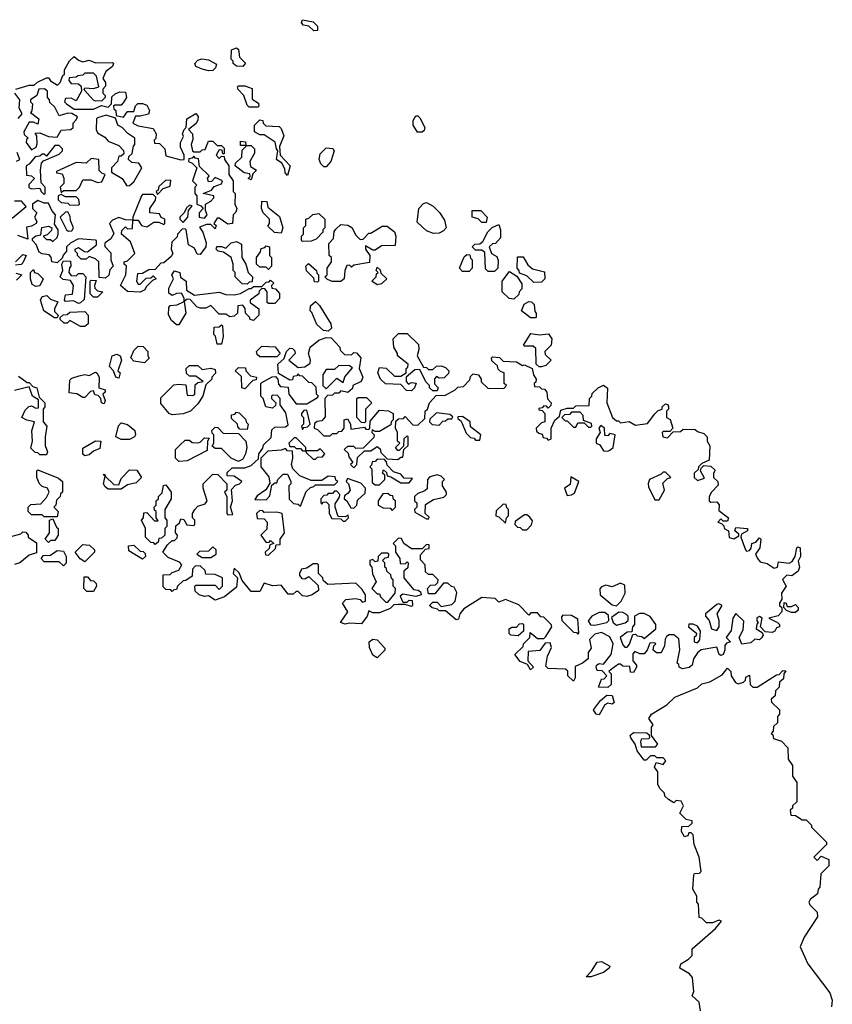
# Model space of a CAD drawing. Extents: x 2494159 to 2685562, y 773219 to 915170.
# Tile 52 of 201: x 2537220 to 2541027, y 896246 to 900860. Entities that reach past the tile are written whole.
import ezdxf

# ---------------------------------------------------------------- set-up
doc = ezdxf.new("R2010")
doc.units = 0

msp = doc.modelspace()

# ---------------------------------------------------------------- linework, layer by layer
at = {"layer": '0CON10XD'}
for points in [[(2538598.3, 900808.3), (2538575, 900830), (2538550, 900835), (2538540, 900845), (2538545, 900860), (2538595, 900850), (2538615, 900830), (2538615, 900810), (2538598.3, 900808.3)], [(2537202.5, 900535), (2537265, 900552.5), (2537287.5, 900552.5), (2537303, 900567), (2537345, 900587.5), (2537355, 900587.5), (2537363.6, 900573.6), (2537397, 900553), (2537410, 900565), (2537421.7, 900598.3), (2537430, 900605), (2537430, 900625), (2537453, 900667), (2537475, 900687.5), (2537495, 900670), (2537515, 900662.5), (2537545, 900670), (2537575, 900657.5), (2537655, 900660), (2537660, 900655), (2537655, 900640), (2537623.3, 900616.7), (2537610, 900585), (2537622.5, 900565), (2537621.7, 900548.3), (2537610, 900535), (2537610, 900515), (2537620, 900505), (2537620, 900495), (2537605, 900480), (2537575, 900477.5), (2537565, 900482.5), (2537521.7, 900531.7), (2537525, 900540), (2537565, 900537.5), (2537590, 900545), (2537580, 900595), (2537565, 900610), (2537525, 900610), (2537515, 900600), (2537493, 900597), (2537485, 900590), (2537451.7, 900588.3), (2537450, 900575), (2537461.7, 900561.7), (2537495, 900560), (2537508.3, 900548.3), (2537510, 900525), (2537485, 900480), (2537461.7, 900491.7), (2537435, 900490), (2537430, 900475), (2537440, 900465), (2537475, 900440), (2537565, 900440), (2537602.5, 900457.5), (2537635, 900450), (2537650, 900465), (2537651.7, 900498.3), (2537667, 900513), (2537688.3, 900521.7), (2537715, 900520), (2537720, 900495), (2537705, 900470), (2537695, 900460), (2537665, 900460), (2537660, 900455), (2537661.7, 900441.7), (2537670, 900435), (2537671.7, 900411.7), (2537707, 900403), (2537725, 900430), (2537755, 900430), (2537763, 900457), (2537773, 900467), (2537795, 900467.5), (2537815, 900460), (2537827.5, 900435), (2537823, 900417), (2537785, 900407.5), (2537761.7, 900408.3), (2537750, 900375), (2537775, 900362.5), (2537845, 900350), (2537860, 900325), (2537857, 900303), (2537850, 900295), (2537851.7, 900281.7), (2537875, 900280), (2537900, 900255), (2537905, 900222.5), (2537975, 900202.5), (2537990, 900205), (2537990, 900225), (2537973, 900263), (2537972.5, 900285), (2537987, 900313), (2537982.5, 900325), (2537990, 900345), (2538000, 900355), (2538002.5, 900395), (2538045, 900420), (2538056.4, 900406.4), (2538055, 900390), (2538046.4, 900373.6), (2538010, 900345), (2538030, 900325), (2538031.7, 900298.3), (2538022.5, 900275), (2538030, 900245), (2538035, 900240), (2538065, 900240), (2538075, 900250), (2538088.3, 900251.7), (2538105, 900290), (2538125, 900290), (2538145, 900270), (2538165, 900270), (2538178.3, 900258.3), (2538178.3, 900231.7), (2538171.7, 900231.7), (2538168.3, 900248.3), (2538155, 900250), (2538140, 900225), (2538155, 900210), (2538165, 900220), (2538178.3, 900218.3), (2538180, 900205), (2538200, 900175), (2538200, 900135), (2538220, 900105), (2538220, 900055), (2538230, 900045), (2538227.5, 899995), (2538236.7, 899975), (2538232.5, 899957.5), (2538220, 899945), (2538217.5, 899905), (2538195, 899902.5), (2538155, 899930), (2538145, 899930), (2538130, 899905), (2538140, 899895), (2538135, 899880), (2538115, 899900), (2538095, 899900), (2538061.7, 899888.3), (2538077.5, 899865), (2538093.3, 899815), (2538092.5, 899795), (2538065, 899760), (2538051.7, 899761.7), (2538039.3, 899789.3), (2538010, 899805), (2538000, 899875), (2537995, 899880), (2537981.7, 899878.3), (2537960, 899855), (2537958.3, 899841.7), (2537933, 899817), (2537930, 899785), (2537937.5, 899765), (2537929.3, 899750.7), (2537895, 899720), (2537881.7, 899718.3), (2537855, 899690), (2537825, 899687.5), (2537795, 899670), (2537771.7, 899668.3), (2537767.5, 899635), (2537775, 899620), (2537785, 899620), (2537811.7, 899648.3), (2537835, 899650), (2537845, 899660), (2537860, 899645), (2537841.7, 899638.3), (2537811.7, 899608.3), (2537806.7, 899593.3), (2537785, 899582.5)], [(2538265, 900640), (2538235, 900642.5), (2538220, 900655), (2538220, 900665), (2538210, 900675), (2538211.7, 900718.3), (2538235, 900727.5), (2538245, 900720), (2538250, 900685), (2538277, 900657), (2538265, 900640)], [(2538105, 900620), (2538075, 900627.5), (2538045, 900640), (2538040, 900655), (2538055, 900670), (2538073, 900677), (2538105, 900672.5), (2538141.7, 900651.7), (2538137.5, 900635), (2538125, 900622.5), (2538105, 900620)], [(2538335, 900450), (2538295, 900450), (2538285, 900460), (2538270, 900505), (2538243, 900533), (2538240, 900545), (2538245, 900550), (2538275, 900550), (2538308.3, 900538.3), (2538308.3, 900488.3), (2538338.3, 900468.3), (2538340, 900455), (2538335, 900450)], [(2537213.3, 900396.7), (2537231.7, 900418.3), (2537217.5, 900445), (2537220, 900485), (2537197.5, 900515)], [(2537275, 900250), (2537296.7, 900263.3), (2537301.7, 900278.3), (2537300, 900315), (2537291.7, 900328.3), (2537315, 900330), (2537355, 900312.5), (2537395, 900310), (2537415, 900342.5), (2537460, 900345), (2537470, 900355), (2537470, 900375), (2537485, 900390), (2537490, 900405), (2537465, 900420), (2537445, 900422.5), (2537405, 900410), (2537385, 900450), (2537361.7, 900471.7), (2537360, 900485), (2537350, 900495), (2537350, 900525), (2537336.4, 900536.4), (2537310, 900535), (2537300, 900505), (2537270, 900485), (2537270, 900475), (2537280, 900465), (2537277.5, 900432.5), (2537270, 900425), (2537310, 900395), (2537305, 900370), (2537285, 900380), (2537265, 900380), (2537240, 900335), (2537241.7, 900321.7), (2537260, 900305), (2537251.7, 900298.3), (2537250, 900285), (2537275, 900250)], [(2537721.7, 900081.7), (2537735, 900082.5), (2537755, 900100), (2537792.5, 900165), (2537778.3, 900188.3), (2537745, 900190), (2537730, 900205), (2537731.7, 900218.3), (2537747, 900233), (2537753, 900267), (2537760, 900275), (2537760, 900305), (2537727, 900327), (2537700, 900355), (2537680, 900365), (2537668.3, 900398.3), (2537625, 900412.5), (2537585, 900400), (2537580, 900395), (2537577.5, 900345), (2537585, 900330), (2537619.3, 900309.3), (2537635, 900290), (2537685, 900270), (2537707, 900247), (2537708.3, 900231.7), (2537695, 900220), (2537685, 900220), (2537677.5, 900195), (2537650, 900165), (2537650, 900145), (2537700, 900115), (2537721.7, 900081.7)], [(2539105, 900332.5), (2539083.6, 900333.6), (2539062.5, 900365), (2539063, 900387), (2539075, 900410), (2539085, 900410), (2539095, 900400), (2539117.5, 900355), (2539115, 900340), (2539105, 900332.5)], [(2538475, 900130), (2538463, 900143), (2538461.7, 900161.7), (2538448.3, 900188.3), (2538422.5, 900205), (2538430, 900245), (2538422.5, 900255), (2538416.4, 900286.4), (2538365, 900320), (2538345, 900320), (2538320, 900335), (2538320, 900365), (2538345, 900390), (2538358.3, 900388.3), (2538360, 900375), (2538373, 900363), (2538435, 900360), (2538445, 900350), (2538457.5, 900315), (2538437.5, 900265), (2538440, 900225), (2538487.5, 900175), (2538475, 900130)], [(2537335, 900040), (2537340, 900045), (2537340, 900075), (2537320, 900095), (2537317.5, 900155), (2537322.5, 900187.5), (2537331.7, 900198.3), (2537405, 900230), (2537420, 900245), (2537420, 900255), (2537405, 900270), (2537385, 900270), (2537345, 900220), (2537335, 900230), (2537325, 900230), (2537315, 900220), (2537293, 900217), (2537265, 900182.5), (2537250, 900175), (2537251.7, 900131.7), (2537275, 900127.5), (2537290, 900115), (2537263, 900087), (2537263, 900073), (2537275, 900067.5), (2537315, 900070), (2537320, 900055), (2537335, 900040)], [(2538305, 900110), (2538290, 900115), (2538300, 900125), (2538298.3, 900138.3), (2538271.7, 900141.7), (2538230, 900175), (2538231.7, 900188.3), (2538260, 900215), (2538261.7, 900248.3), (2538280, 900265), (2538280, 900270), (2538255, 900270), (2538255, 900290), (2538278.3, 900288.3), (2538280, 900270), (2538305, 900270), (2538320, 900255), (2538320, 900235), (2538297.5, 900195), (2538301.7, 900171.7), (2538330, 900155), (2538311.7, 900138.3), (2538305, 900110)], [(2537205, 900197.5), (2537220, 900205), (2537208.3, 900238.3)], [(2538655, 900170), (2538645, 900170), (2538630, 900185), (2538622.5, 900205), (2538628.3, 900231.7), (2538655, 900260), (2538687, 900257), (2538692.5, 900245), (2538677.5, 900195), (2538655, 900170)], [(2537415, 900050), (2537425, 900060), (2537485, 900060), (2537500, 900075), (2537515, 900110), (2537555, 900110), (2537585, 900097.5), (2537605, 900100), (2537620, 900135), (2537605, 900140), (2537593, 900153), (2537590, 900205), (2537555, 900210), (2537531.7, 900188.3), (2537485, 900190), (2537391.7, 900148.3), (2537393, 900143), (2537418.3, 900138.3), (2537426.7, 900116.7), (2537427, 900093), (2537410, 900075), (2537415, 900050)], [(2538085, 899930), (2538097.5, 899945), (2538090, 899965), (2538090, 899995), (2538115, 900010), (2538130, 900025), (2538130, 900035), (2538080, 900045), (2538118.3, 900061.7), (2538131.7, 900078.3), (2538165, 900090), (2538170, 900105), (2538135, 900120), (2538118.3, 900101.7), (2538105, 900100), (2538100, 900115), (2538108.3, 900128.3), (2538061.7, 900171.7), (2538058.3, 900208.3), (2538041.7, 900211.7), (2538035, 900220), (2538028.3, 900211.7), (2538011.7, 900208.3), (2538010, 900195), (2538028.3, 900188.3), (2538050, 900165), (2538030, 900105), (2538050, 900085), (2538040, 900075), (2538040, 900045), (2538050, 900035), (2538050, 899995), (2538068.3, 899988.3), (2538080, 899975), (2538060, 899955), (2538060, 899935), (2538085, 899930)], [(2537865, 900040), (2537891.7, 900068.3), (2537925, 900080), (2537928.3, 900108.3), (2537903, 900107), (2537871.7, 900078.3), (2537868.3, 900061.7), (2537860, 900055), (2537865, 900040)], [(2537455, 899990), (2537495, 899992.5), (2537500, 899995), (2537497, 900017), (2537485, 900030), (2537435, 900030), (2537415, 900040), (2537400, 900035), (2537400, 900015), (2537415, 900002.5), (2537445, 900000), (2537455, 899990)], [(2537815, 899890), (2537848.3, 899911.7), (2537871.7, 899911.7), (2537895, 899900), (2537900, 899905), (2537900, 899925), (2537883.3, 899933.3), (2537875, 899950), (2537830, 899955), (2537830, 899975), (2537856.4, 900013.6), (2537857.5, 900027.5), (2537845, 900040), (2537795, 900040), (2537790, 900035), (2537750, 899935), (2537750, 899920), (2537775, 899920), (2537790, 899895), (2537815, 899890)], [(2537185, 899930), (2537250, 899985), (2537228.8, 900008.8), (2537195, 900010)], [(2537785, 899582.5), (2537725, 899586.7), (2537692.5, 899615), (2537717.5, 899665), (2537720, 899705), (2537710, 899715), (2537710, 899725), (2537725, 899730), (2537760, 899765), (2537738.3, 899818.3), (2537697.5, 899855), (2537698.3, 899871.7), (2537715, 899890), (2537725, 899880), (2537748.3, 899881.7), (2537750, 899920), (2537715, 899922.5), (2537685, 899932.5), (2537655, 899920), (2537640, 899905), (2537661.7, 899858.3), (2537646.4, 899833.6), (2537620, 899815), (2537617.5, 899805), (2537620, 899795), (2537647, 899767), (2537647.5, 899735), (2537657.5, 899705), (2537643, 899687), (2537637, 899663), (2537621.7, 899648.3), (2537591.7, 899651.7), (2537590, 899725), (2537575, 899740), (2537545, 899750), (2537531.7, 899738.3), (2537508.3, 899738.3), (2537490, 899755), (2537490, 899765), (2537480, 899775), (2537480, 899785), (2537495, 899792.5), (2537523, 899773), (2537538.3, 899771.7), (2537580, 899805), (2537580, 899825), (2537575, 899827.5), (2537495, 899832.5), (2537460, 899815), (2537440, 899795), (2537440, 899775), (2537423, 899757), (2537418.3, 899741.7), (2537395, 899720), (2537370, 899725), (2537367, 899747), (2537358.3, 899758.3), (2537325, 899762.5), (2537310.7, 899770.7), (2537297, 899807), (2537280, 899825), (2537280, 899835), (2537295, 899847.5), (2537318.3, 899851.7), (2537323.3, 899886.7), (2537355, 899892.5), (2537370, 899885), (2537368.3, 899871.7), (2537348.3, 899851.7), (2537330, 899845), (2537345, 899830), (2537365, 899830), (2537375, 899820), (2537395, 899840), (2537400, 899855), (2537400, 899875), (2537382.5, 899902.5), (2537387.5, 899945), (2537370, 899965), (2537355, 900000), (2537335, 900000), (2537305, 900012.5), (2537280, 899995), (2537280, 899975), (2537300, 899955), (2537290, 899935), (2537300, 899915), (2537297.5, 899905), (2537275, 899892.5), (2537251.7, 899888.3), (2537258.3, 899831.7), (2537210.7, 899849.3)], [(2538445, 899860), (2538413, 899863), (2538381.7, 899891.7), (2538390, 899905), (2538390, 899925), (2538360, 899955), (2538352.5, 899975), (2538355, 900010), (2538378.3, 900008.3), (2538381.7, 899981.7), (2538437, 899937), (2538452.5, 899885), (2538445, 899860)], [(2539158.3, 899858.3), (2539125, 899870), (2539081.7, 899911.7), (2539090, 899975), (2539111.7, 899998.3), (2539125, 900002.5), (2539156.4, 899986.4), (2539186.4, 899956.4), (2539210.7, 899920.7), (2539217.5, 899885), (2539205, 899870), (2539185, 899860), (2539158.3, 899858.3)], [(2537448.3, 899868.3), (2537465, 899870), (2537472.5, 899885), (2537458.3, 899918.3), (2537457, 899937), (2537445, 899960), (2537435, 899957.5), (2537410, 899935), (2537440, 899875), (2537448.3, 899868.3)], [(2537985, 899910), (2538007.5, 899935), (2538010, 899965), (2538028.3, 899988.3), (2538015, 899990), (2538001.7, 899978.3), (2537990, 899955), (2537970, 899935), (2537970, 899925), (2537985, 899910)], [(2538545, 899820), (2538540, 899825), (2538540, 899845), (2538550, 899855), (2538550, 899885), (2538560, 899895), (2538560, 899925), (2538575, 899930), (2538593, 899947), (2538621.7, 899951.7), (2538650, 899925), (2538650, 899885), (2538640, 899875), (2538640, 899865), (2538608.3, 899831.7), (2538585, 899822.5), (2538545, 899820)], [(2539405, 899910), (2539385, 899910), (2539367, 899927), (2539340, 899935), (2539340, 899965), (2539380, 899965), (2539410, 899935), (2539405, 899910)], [(2538725, 899632.5), (2538683, 899633), (2538661.7, 899641.7), (2538650, 899655), (2538660, 899665), (2538660, 899695), (2538680, 899725), (2538680, 899745), (2538670, 899755), (2538668.3, 899811.7), (2538690, 899835), (2538693, 899867), (2538701.7, 899878.3), (2538725, 899900), (2538757, 899897), (2538776.4, 899886.4), (2538795, 899850), (2538815, 899830), (2538828.3, 899831.7), (2538855, 899860), (2538865, 899860), (2538918.3, 899891.7), (2538941.7, 899891.7), (2538976.4, 899866.4), (2538982.5, 899845), (2538978.3, 899801.7), (2538915, 899800), (2538885, 899780), (2538875, 899780), (2538840, 899800), (2538840, 899785), (2538860, 899755), (2538858.3, 899721.7), (2538785, 899710), (2538775, 899700), (2538765, 899710), (2538751.7, 899708.3), (2538742.5, 899685), (2538740, 899645), (2538725, 899632.5)], [(2539445, 899680), (2539415, 899680), (2539401.7, 899691.7), (2539398.3, 899768.3), (2539385, 899780), (2539355, 899780), (2539340, 899795), (2539351.7, 899808.3), (2539375, 899810), (2539390, 899820), (2539413.6, 899866.4), (2539433.3, 899886.7), (2539465, 899900), (2539472.5, 899875), (2539471.7, 899838.3), (2539448.3, 899811.7), (2539435, 899810), (2539420, 899795), (2539430, 899765), (2539455, 899750), (2539461.7, 899731.7), (2539460, 899695), (2539445, 899680)], [(2538285, 899620), (2538261.7, 899621.7), (2538230, 899655), (2538230, 899675), (2538220, 899685), (2538220, 899715), (2538210, 899745), (2538175, 899770), (2538150, 899775), (2538140, 899785), (2538143.6, 899796.4), (2538165, 899797.5), (2538185, 899790), (2538210, 899815), (2538235, 899820), (2538258.3, 899808.3), (2538260, 899745), (2538280, 899715), (2538290, 899675), (2538310, 899655), (2538308.3, 899631.7), (2538295, 899630), (2538285, 899620)], [(2538385, 899690), (2538375, 899700), (2538345, 899700), (2538330, 899715), (2538330, 899745), (2538348.3, 899771.7), (2538351.7, 899788.3), (2538368.3, 899791.7), (2538375, 899800), (2538390, 899795), (2538390, 899755), (2538400, 899745), (2538400, 899705), (2538385, 899690)], [(2537200, 899725), (2537235, 899760), (2537250, 899755), (2537235, 899720), (2537227, 899713), (2537200, 899710)], [(2537495, 899530), (2537471.7, 899541.7), (2537435, 899540), (2537430, 899545), (2537435, 899570), (2537467, 899573), (2537472.5, 899615), (2537458.3, 899638.3), (2537423, 899643), (2537410, 899655), (2537422.5, 899685), (2537417.5, 899715), (2537425, 899730), (2537458.3, 899728.3), (2537460, 899705), (2537453, 899697), (2537450, 899675), (2537461.7, 899661.7), (2537485, 899660), (2537495, 899670), (2537515, 899670), (2537530, 899655), (2537521.7, 899548.3), (2537505, 899532.5), (2537495, 899530)], [(2538615, 899630), (2538601.7, 899631.7), (2538598.3, 899648.3), (2538563, 899683), (2538560, 899705), (2538573, 899717), (2538610, 899685), (2538611.7, 899671.7), (2538620, 899665), (2538620, 899635), (2538615, 899630)], [(2539325, 899680), (2539295, 899680), (2539280, 899695), (2539301.7, 899748.3), (2539315, 899760), (2539328.3, 899758.3), (2539331.7, 899741.7), (2539340, 899735), (2539340, 899695), (2539325, 899680)], [(2539628.3, 899628.3), (2539595, 899660), (2539561.7, 899671.7), (2539560, 899685), (2539550, 899695), (2539551.7, 899748.3), (2539578.3, 899748.3), (2539600.7, 899710.7), (2539623, 899693), (2539678.3, 899678.3), (2539680, 899645), (2539665, 899630), (2539628.3, 899628.3)], [(2537201.7, 899671.7), (2537230, 899665), (2537205, 899640)], [(2537295, 899610), (2537278.3, 899618.3), (2537270, 899645), (2537270, 899675), (2537285, 899690), (2537290, 899675), (2537305, 899670), (2537330, 899645), (2537315, 899612.5), (2537295, 899610)], [(2537965, 899430), (2537955, 899430), (2537930.7, 899450.7), (2537917, 899477), (2537918.3, 899511.7), (2537925, 899520), (2537957, 899523), (2537990, 899540), (2537990, 899555), (2537978.3, 899578.3), (2537955, 899577.5), (2537935, 899567.5), (2537918.3, 899578.3), (2537918.3, 899601.7), (2537940, 899645), (2537932.5, 899665), (2537945, 899682.5), (2537970, 899675), (2537973.6, 899653.6), (2538000, 899635), (2538001.7, 899591.7), (2538038.3, 899568.3), (2538155, 899582.5), (2538185, 899572.5), (2538225, 899570), (2538255, 899577.5), (2538295, 899600), (2538305, 899600), (2538315, 899610), (2538355, 899610), (2538375, 899630), (2538388.3, 899631.7), (2538395, 899640), (2538410, 899625), (2538400, 899615), (2538401.7, 899601.7), (2538418.3, 899598.3), (2538437, 899577), (2538437, 899553), (2538415, 899530), (2538385, 899530), (2538380, 899535), (2538380, 899585), (2538368.3, 899598.3), (2538355, 899600), (2538341.7, 899588.3), (2538340, 899575), (2538300, 899545), (2538300, 899535), (2538340, 899505), (2538340, 899475), (2538315, 899450), (2538300, 899455), (2538296.4, 899466.4), (2538277.5, 899485), (2538276.7, 899506.7), (2538265, 899522.5), (2538241.7, 899518.3), (2538240, 899485), (2538225, 899470), (2538205, 899467.5), (2538185, 899480), (2538155, 899480), (2538115, 899520), (2538091.7, 899508.3), (2538065, 899507.5), (2538050, 899515), (2538018.3, 899548.3), (2538005, 899550), (2537990, 899540), (2537997.5, 899485), (2537965, 899430)], [(2538895, 899617.5), (2538870, 899635), (2538890, 899655), (2538891.7, 899668.3), (2538900, 899675), (2538890, 899685), (2538895, 899700), (2538908.3, 899688.3), (2538911.7, 899671.7), (2538940, 899645), (2538915, 899622.5), (2538895, 899617.5)], [(2539535, 899550), (2539513, 899553), (2539480, 899585), (2539480, 899635), (2539515, 899680), (2539548.3, 899658.3), (2539571.7, 899621.7), (2539571.7, 899598.3), (2539560, 899585), (2539558.3, 899571.7), (2539535, 899550)], [(2537585, 899560), (2537565, 899560), (2537550, 899575), (2537550, 899635), (2537555, 899640), (2537578.3, 899638.3), (2537570, 899615), (2537571.7, 899601.7), (2537585, 899590), (2537610, 899585), (2537585, 899560)], [(2537395, 899462.5), (2537383, 899463), (2537332.5, 899495), (2537317.5, 899545), (2537325, 899562.5), (2537347, 899567), (2537365, 899550), (2537398.3, 899538.3), (2537382.5, 899505), (2537383, 899493), (2537400, 899475), (2537395, 899462.5)], [(2538665, 899400), (2538643, 899403), (2538611.7, 899431.7), (2538588.3, 899488.3), (2538580, 899495), (2538581.7, 899518.3), (2538605, 899540), (2538625, 899520), (2538677.5, 899435), (2538680, 899415), (2538665, 899400)], [(2539635, 899462.5), (2539613, 899463), (2539570, 899495), (2539583.3, 899526.7), (2539605, 899540), (2539618.3, 899538.3), (2539630, 899525), (2539633, 899493), (2539640, 899485), (2539640, 899465), (2539635, 899462.5)], [(2537525, 899422.5), (2537505, 899422.5), (2537455, 899450), (2537441.7, 899438.3), (2537428.3, 899438.3), (2537410, 899455), (2537410, 899465), (2537423, 899477), (2537441.7, 899478.3), (2537455, 899490), (2537525, 899492.5), (2537540, 899475), (2537540, 899435), (2537525, 899422.5)], [(2538165, 899340), (2538145, 899340), (2538137, 899377), (2538130, 899385), (2538131.7, 899418.3), (2538155, 899420), (2538165, 899430), (2538170, 899425), (2538172.5, 899375), (2538165, 899340)], [(2539975, 897730), (2539931.7, 897731.7), (2539945, 897770), (2539958.3, 897771.7), (2539970, 897785), (2539948.3, 897808.3), (2539925, 897810), (2539920, 897825), (2539922.5, 897835), (2539935, 897842.5), (2539955, 897840), (2539990, 897885), (2540000, 897935), (2539985, 897967.5), (2539945, 897987.5), (2539915, 897980), (2539890, 897955), (2539897.5, 897915), (2539882.5, 897895), (2539882.5, 897865), (2539856.1, 897843.9), (2539821.7, 897828.3), (2539822.5, 897775), (2539815, 897760), (2539787.5, 897785), (2539787, 897807), (2539777, 897817), (2539695, 897820), (2539685, 897830), (2539693, 897877), (2539711.7, 897918.3), (2539705, 897940), (2539681.7, 897938.3), (2539657, 897903), (2539601.7, 897898.3), (2539600, 897855), (2539627.5, 897825), (2539613, 897813), (2539598.3, 897838.3), (2539565, 897852.5), (2539540, 897885), (2539578.3, 897921.7), (2539580, 897935), (2539610, 897965), (2539611.7, 897988.3), (2539645, 897960), (2539675, 897960), (2539685, 897970), (2539712.5, 898015), (2539710, 898025), (2539675, 898060), (2539661.7, 898061.7), (2539645, 898080), (2539615, 898080), (2539605, 898070), (2539558.3, 898118.3), (2539495, 898142.5), (2539465, 898130), (2539447, 898147), (2539385, 898152.5), (2539300.7, 898099.3), (2539282.5, 898075), (2539275, 898050), (2539265, 898047.5), (2539215, 898090), (2539185, 898090), (2539177.5, 898097.5), (2539153, 898103), (2539140, 898115), (2539155, 898130), (2539175, 898130), (2539195, 898110), (2539245, 898120), (2539260, 898135), (2539267.5, 898175), (2539255, 898200), (2539243, 898203), (2539225, 898220), (2539205, 898220), (2539165, 898170), (2539135, 898170), (2539130, 898195), (2539145, 898210), (2539168.3, 898211.7), (2539178.3, 898221.7), (2539180, 898235), (2539155, 898260), (2539135, 898260), (2539121.7, 898271.7), (2539120, 898305), (2539098.3, 898328.3), (2539098.3, 898351.7), (2539121.7, 898378.3), (2539138.3, 898381.7), (2539138.3, 898398.3), (2539125, 898400), (2539105, 898380), (2539055, 898380), (2539020, 898405), (2539008.3, 898428.3), (2538995, 898430), (2538970, 898405), (2538980, 898395), (2538980, 898365), (2539000, 898335), (2539001.7, 898311.7), (2539025, 898310), (2539035, 898320), (2539040, 898315), (2539038.3, 898291.7), (2539020, 898275), (2539020, 898245), (2539065, 898190), (2539087, 898187), (2539098.3, 898178.3), (2539100, 898165), (2539075, 898157.5), (2539015, 898167.5), (2539001.7, 898158.3), (2539015, 898130), (2539035, 898130), (2539045, 898140), (2539058.3, 898138.3), (2539060, 898115), (2539055, 898110), (2539025, 898120), (2538995, 898120), (2538972.5, 898117.5), (2538955, 898100), (2538905, 898080), (2538875, 898080), (2538855, 898090), (2538847.5, 898065), (2538821.7, 898028.3), (2538765, 898032.5), (2538745, 898027.5), (2538722.5, 898035), (2538757.5, 898085), (2538732.5, 898125), (2538747.5, 898142.5), (2538795, 898146.7), (2538815, 898142.5), (2538825, 898130), (2538840, 898135), (2538840, 898165), (2538825, 898190), (2538795, 898220), (2538663, 898213), (2538641.7, 898231.7), (2538640, 898245), (2538620, 898265), (2538620, 898305), (2538615, 898310), (2538595, 898310), (2538565, 898290), (2538540, 898285), (2538530, 898265), (2538530, 898255), (2538541.7, 898241.7), (2538555, 898240), (2538575, 898250), (2538618.3, 898208.3), (2538620, 898185), (2538590, 898165), (2538565, 898157.5), (2538545, 898160), (2538525, 898180), (2538515, 898180), (2538501.7, 898168.3), (2538478.3, 898168.3), (2538445, 898210), (2538405, 898207.5), (2538365, 898220), (2538345, 898180), (2538305, 898180), (2538261.7, 898231.7), (2538248.3, 898268.3), (2538225, 898290), (2538220, 898265), (2538240, 898245), (2538235, 898200), (2538180, 898155), (2538135, 898140), (2538105, 898160), (2538085, 898157.5), (2538060, 898165), (2538041.7, 898181.7), (2538040, 898205), (2538045, 898210), (2538135, 898210), (2538155, 898190), (2538170, 898205), (2538170, 898245), (2538135, 898260), (2538091.7, 898261.7), (2538088.3, 898278.3), (2538065, 898300), (2538041.7, 898298.3), (2538030, 898285), (2538028.3, 898251.7), (2537998.3, 898231.7), (2537985, 898230), (2537960, 898205), (2537955, 898190), (2537941.7, 898188.3), (2537935, 898180), (2537928.3, 898188.3), (2537905, 898190), (2537891.7, 898201.7), (2537891.7, 898258.3), (2537925, 898260), (2537935, 898270), (2537965, 898280), (2537980, 898305), (2537968.3, 898318.3), (2537915, 898340), (2537890, 898365), (2537911.7, 898398.3), (2537935, 898420), (2537945, 898420), (2537958.3, 898431.7), (2537960, 898445), (2537950, 898455), (2537951.7, 898488.3), (2537968.3, 898501.7), (2537975, 898520), (2537988.3, 898518.3), (2538003, 898493), (2538035, 898490), (2538040, 898495), (2538040, 898515), (2538030, 898525), (2538030, 898545), (2538040, 898565), (2538055, 898580), (2538088.3, 898591.7), (2538097.5, 898605), (2538080, 898665), (2538080, 898685), (2538125, 898730), (2538148.3, 898728.3), (2538190, 898685), (2538190, 898655), (2538180, 898645), (2538190, 898625), (2538190, 898545), (2538195, 898540), (2538218.3, 898541.7), (2538207.5, 898575), (2538217.5, 898605), (2538212.5, 898657.5), (2538230.7, 898679.3), (2538250, 898685), (2538260, 898695), (2538225, 898720), (2538191.7, 898721.7), (2538191.7, 898738.3), (2538215, 898760), (2538275, 898760), (2538305, 898770), (2538338.3, 898801.7), (2538340, 898825), (2538358.3, 898851.7), (2538361.7, 898868.3), (2538398.3, 898901.7), (2538401.7, 898938.3), (2538415, 898950), (2538465, 898952.5), (2538478.3, 898961.7), (2538467, 899017), (2538440, 899055), (2538440, 899085), (2538428.3, 899098.3), (2538405, 899100), (2538400, 899095), (2538400, 899085), (2538420, 899065), (2538418.3, 899051.7), (2538405, 899040), (2538372.5, 899045), (2538360, 899085), (2538350, 899095), (2538350, 899155), (2538355, 899160), (2538403, 899187), (2538418.3, 899188.3), (2538430, 899175), (2538431.7, 899151.7), (2538441.7, 899141.7), (2538478.3, 899138.3), (2538480, 899105), (2538515, 899060), (2538565, 899060), (2538615, 899090), (2538620, 899095), (2538610, 899105), (2538608.3, 899138.3), (2538588.3, 899158.3), (2538575, 899160), (2538545, 899190), (2538531.7, 899191.7), (2538525, 899200), (2538518.3, 899191.7), (2538501.7, 899188.3), (2538498.3, 899171.7), (2538485, 899170), (2538431.7, 899201.7), (2538430, 899245), (2538458.3, 899271.7), (2538470, 899305), (2538485, 899320), (2538498.3, 899318.3), (2538508.3, 899308.3), (2538510, 899295), (2538480, 899265), (2538525, 899230), (2538555, 899232.5), (2538580, 899250), (2538582.5, 899265), (2538572.5, 899295), (2538580, 899325), (2538621.7, 899358.3), (2538655, 899370), (2538678.3, 899368.3), (2538720, 899325), (2538721.7, 899311.7), (2538741.7, 899291.7), (2538775, 899290), (2538785, 899300), (2538798.3, 899298.3), (2538817.5, 899275), (2538810, 899225), (2538827.5, 899185), (2538820, 899165), (2538780, 899145), (2538778.3, 899131.7), (2538757, 899113), (2538725, 899120), (2538715, 899110), (2538695, 899110), (2538685, 899100), (2538661.7, 899098.3), (2538650, 899085), (2538651.7, 898998.3), (2538635, 898980), (2538613, 898977), (2538601.7, 898968.3), (2538600, 898945), (2538615, 898940), (2538645, 898910), (2538675, 898910), (2538685, 898920), (2538705, 898920), (2538715, 898930), (2538728.3, 898931.7), (2538740, 898945), (2538740, 898985), (2538755, 898990), (2538770, 898965), (2538771.7, 898941.7), (2538835, 898950), (2538841.7, 898941.7), (2538855, 898940), (2538860, 898945), (2538861.7, 898978.3), (2538905, 899030), (2538947, 899027), (2538970, 899015), (2538970, 898985), (2538960, 898975), (2538958.3, 898961.7), (2538905, 898930), (2538885, 898930), (2538871.7, 898938.3), (2538870, 898925), (2538880, 898915), (2538878.3, 898901.7), (2538828.3, 898851.7), (2538795, 898850), (2538785, 898860), (2538755, 898860), (2538740, 898845), (2538758.3, 898828.3), (2538761.7, 898811.7), (2538780, 898785), (2538770, 898775), (2538785, 898760), (2538800, 898775), (2538801.7, 898808.3), (2538835, 898840), (2538865, 898840), (2538895, 898860), (2538908.3, 898848.3), (2538911.7, 898831.7), (2538941.7, 898801.7), (2538991.7, 898798.3), (2539005, 898810), (2539015, 898810), (2539020, 898845), (2539040, 898865), (2539040, 898905), (2539035, 898910), (2539020, 898895), (2539018.3, 898861.7), (2538998.3, 898841.7), (2538991.7, 898841.7)], [(2539175, 899120), (2539155, 899120), (2539140, 899135), (2539140, 899145), (2539123, 899163), (2539095, 899220), (2539071.7, 899218.3), (2539030, 899185), (2539030, 899165), (2539041.7, 899151.7), (2539055, 899160), (2539077, 899157), (2539070, 899135), (2539055, 899120), (2539031.7, 899121.7), (2539005, 899150), (2538933, 899153), (2538910, 899175), (2538897.5, 899205), (2538905, 899230), (2538937, 899227), (2538975, 899190), (2539005, 899190), (2539030, 899205), (2539030, 899225), (2539038.3, 899231.7), (2539040, 899245), (2538990, 899285), (2538990, 899295), (2538972.5, 899325), (2538970, 899365), (2538995, 899390), (2539035, 899390), (2539088.3, 899338.3), (2539090, 899315), (2539082.5, 899285), (2539111.7, 899231.7), (2539125, 899230), (2539135, 899220), (2539155, 899220), (2539173, 899237), (2539195, 899237.5), (2539215, 899230), (2539230, 899215), (2539228.3, 899201.7), (2539208.3, 899181.7), (2539185, 899180), (2539172.5, 899187.5), (2539163, 899177), (2539163, 899153), (2539180, 899135), (2539175, 899120)], [(2539665, 899232.5), (2539653, 899233), (2539640, 899245), (2539638.3, 899318.3), (2539625, 899330), (2539585, 899330), (2539580, 899335), (2539615, 899390), (2539655, 899382.5), (2539697, 899387), (2539712.5, 899365), (2539710, 899335), (2539680, 899305), (2539681.7, 899291.7), (2539710, 899265), (2539685, 899240), (2539665, 899232.5)], [(2537805, 899252.5), (2537755, 899260), (2537740, 899275), (2537755, 899310), (2537775, 899330), (2537798.3, 899328.3), (2537820, 899305), (2537820, 899285), (2537827, 899273), (2537805, 899252.5)], [(2538425, 899280), (2538345, 899280), (2538331.7, 899291.7), (2538330, 899305), (2538355, 899330), (2538417, 899327), (2538440, 899295), (2538425, 899280)], [(2537685, 899180), (2537670, 899185), (2537660, 899215), (2537640, 899235), (2537652.5, 899285), (2537675, 899292.5), (2537690, 899285), (2537697.5, 899265), (2537680, 899215), (2537690, 899205), (2537685, 899180)], [(2538991.7, 898841.7), (2538980, 898855), (2539000, 898875), (2538990, 898885), (2538990, 898925), (2538980, 898945), (2538981.7, 898978.3), (2538995, 898990), (2539018.3, 898991.7), (2539025, 899000), (2539061.7, 898961.7), (2539085, 898960), (2539118.3, 898991.7), (2539120, 899025), (2539130, 899035), (2539140, 899065), (2539171.7, 899098.3), (2539215, 899100), (2539260, 899125), (2539271.7, 899138.3), (2539298.3, 899141.7), (2539328.3, 899171.7), (2539331.7, 899188.3), (2539345, 899200), (2539370, 899195), (2539382.5, 899175), (2539382.5, 899162.5), (2539413, 899133), (2539488.3, 899131.7), (2539500, 899145), (2539490, 899155), (2539490, 899205), (2539471.7, 899211.7), (2539461.7, 899221.7), (2539458.3, 899238.3), (2539431.7, 899261.7), (2539430, 899275), (2539435, 899280), (2539467, 899277), (2539485, 899260), (2539547, 899257), (2539575, 899240), (2539585, 899242.5), (2539620, 899225), (2539627.5, 899195), (2539640, 899175), (2539638.3, 899161.7), (2539630, 899155), (2539631.7, 899141.7), (2539655, 899140), (2539665, 899130), (2539678.3, 899128.3), (2539690, 899115), (2539693, 899083), (2539710, 899065), (2539708.3, 899051.7), (2539695, 899040), (2539688.3, 899048.3), (2539675, 899050), (2539668.3, 899041.7), (2539651.7, 899038.3), (2539651.7, 899031.7), (2539668.3, 899028.3), (2539680, 899015), (2539680, 898975), (2539665, 898970), (2539640, 898945), (2539641.7, 898931.7), (2539651.7, 898921.7), (2539668.3, 898918.3), (2539671.7, 898901.7), (2539688.3, 898898.3), (2539695, 898890), (2539710, 898895), (2539710, 898945), (2539727, 898983), (2539748.3, 899001.7), (2539755, 899030), (2539785, 899040), (2539815, 899040), (2539825, 899050), (2539888.3, 899051.7), (2539890, 899085), (2539900, 899095), (2539901.7, 899108.3), (2539930, 899135), (2539955, 899146.7), (2539973, 899133), (2539970, 899065), (2539997.5, 898995), (2540015, 898980), (2540025, 898980), (2540035, 898970), (2540075, 898977.5), (2540105, 898960), (2540161.7, 898968.3), (2540195, 899012.5), (2540211.7, 899028.3), (2540230, 899035), (2540230, 899045), (2540245, 899060), (2540256.4, 899056.4), (2540260, 899045), (2540260, 899035), (2540250, 899025), (2540250, 898995), (2540266.7, 898986.7), (2540280, 898945), (2540265, 898930), (2540235, 898930), (2540230, 898925), (2540232.5, 898905), (2540255, 898900), (2540281.7, 898928.3), (2540315, 898930), (2540328.3, 898941.7), (2540385, 898940), (2540395, 898930), (2540425, 898920), (2540440, 898905), (2540440, 898885), (2540453, 898863), (2540450, 898795), (2540415, 898780), (2540400, 898765), (2540398.3, 898751.7), (2540380, 898735), (2540380, 898715), (2540395, 898700), (2540428.3, 898711.7), (2540410, 898745), (2540411.7, 898758.3), (2540425, 898770), (2540457, 898767), (2540478.3, 898748.3), (2540470, 898735), (2540470, 898715), (2540490, 898695), (2540491.7, 898678.3), (2540460, 898645), (2540450, 898625), (2540450, 898605), (2540458.3, 898598.3), (2540485, 898600), (2540497, 898587), (2540495, 898560), (2540540, 898525), (2540535, 898510), (2540515, 898510), (2540505, 898520), (2540490, 898505), (2540508.3, 898498.3), (2540518.3, 898488.3), (2540520, 898475), (2540540, 898465), (2540543.6, 898433.6), (2540565, 898427.5), (2540588.3, 898441.7), (2540588.3, 898448.3), (2540570, 898465), (2540575, 898480), (2540630, 898475), (2540630, 898465), (2540601.7, 898448.3), (2540597.5, 898435), (2540620, 898375), (2540625, 898370), (2540638.3, 898371.7), (2540647, 898383), (2540650, 898405), (2540668.8, 898411.2), (2540685, 898432.5), (2540692.5, 898425), (2540686.7, 898385), (2540667.5, 898355), (2540676.7, 898335), (2540689.3, 898319.3), (2540721.7, 898311.7), (2540755, 898290), (2540770, 898295), (2540775, 898320), (2540825, 898312.5), (2540839.3, 898320.7), (2540852.5, 898345), (2540860, 898385), (2540865, 898390), (2540876.7, 898385), (2540877.5, 898345), (2540867, 898323), (2540872.5, 898295), (2540867.5, 898275), (2540836.4, 898253.6), (2540813, 898257), (2540793, 898237), (2540810, 898205), (2540788.3, 898171.7), (2540790, 898145), (2540780, 898125), (2540780, 898115), (2540790, 898105), (2540790, 898085), (2540773.3, 898066.7), (2540730, 898055), (2540770, 898035), (2540780, 898025), (2540780, 898015), (2540765, 898010), (2540756.7, 897995), (2540745, 897988.8), (2540711.7, 897991.7), (2540690, 898015), (2540697.5, 898055), (2540685, 898062.5), (2540673, 898057), (2540673, 898043), (2540680, 898035), (2540673, 898027), (2540670, 898005), (2540698.3, 897988.3), (2540702.5, 897975), (2540695, 897963.3), (2540685, 897954), (2540663, 897957), (2540645, 897940), (2540603.6, 897933.6), (2540590, 897965), (2540609.3, 898000.7), (2540611.7, 898041.7), (2540575, 898076.7), (2540560, 898055), (2540553.3, 897996.7), (2540530, 897965), (2540550, 897945), (2540531.7, 897938.3), (2540522.5, 897927.5), (2540524, 897905), (2540516, 897885), (2540505, 897880), (2540496.7, 897885), (2540485, 897920), (2540413, 897907), (2540395, 897893.3), (2540376.7, 897865), (2540370, 897835), (2540355.9, 897824.1), (2540325, 897817.5), (2540310, 897825), (2540308.3, 897838.3), (2540300, 897845), (2540313, 897907), (2540307.7, 897957.7), (2540285, 897977.5), (2540263, 897977), (2540250, 897970), (2540243, 897957), (2540240, 897925), (2540225, 897892.5), (2540203, 897893), (2540187.5, 897905), (2540190, 897925), (2540200, 897935), (2540195, 897940), (2540171.7, 897938.3), (2540160, 897905), (2540145, 897887.5), (2540125, 897887.5), (2540101.7, 897898.3), (2540092.5, 897887.5), (2540092.5, 897855), (2540110, 897835), (2540110, 897825), (2540095, 897800), (2540081.7, 897801.7), (2540078.3, 897828.3), (2540045, 897830), (2540035, 897840), (2540025, 897840), (2539990, 897815), (2539980, 897805), (2539990, 897795), (2539990, 897745), (2539975, 897730)], [(2537615, 899060), (2537602.5, 899065), (2537600, 899085), (2537588.3, 899098.3), (2537571.7, 899101.7), (2537565, 899120), (2537551.7, 899118.3), (2537525, 899090), (2537515, 899090), (2537487, 899107), (2537451.7, 899111.7), (2537455, 899170), (2537465, 899180), (2537498.3, 899191.7), (2537525, 899197.5), (2537545, 899192.5), (2537575, 899207.5), (2537583, 899203), (2537593, 899183), (2537590, 899135), (2537620, 899125), (2537620, 899115), (2537610, 899105), (2537620, 899075), (2537615, 899060)], [(2537935, 899007.5), (2537920, 899015), (2537881.7, 899061.7), (2537881.7, 899088.3), (2537941.7, 899148.3), (2537965, 899152.5), (2537998.3, 899148.3), (2538005, 899100), (2538031.7, 899098.3), (2538040, 899105), (2538041.7, 899148.3), (2538055, 899160), (2538080, 899165), (2538045, 899190), (2538015, 899190), (2538001.7, 899201.7), (2538000, 899225), (2538015, 899240), (2538055, 899240), (2538075, 899220), (2538115, 899227.5), (2538135, 899220), (2538137, 899203), (2538120, 899185), (2538120, 899175), (2538091.7, 899148.3), (2538077.5, 899095), (2538055, 899060), (2538020, 899025), (2537985, 899012.5), (2537935, 899007.5)], [(2538275, 899130), (2538260, 899135), (2538258.3, 899188.3), (2538230, 899215), (2538245, 899230), (2538278.3, 899228.3), (2538280, 899215), (2538301.7, 899191.7), (2538330, 899185), (2538328.3, 899171.7), (2538311.7, 899168.3), (2538275, 899130)], [(2538655, 899130), (2538705, 899180), (2538735, 899160), (2538743, 899187), (2538778.3, 899228.3), (2538765, 899237.5), (2538715, 899240), (2538695, 899220), (2538655, 899220), (2538640, 899195), (2538640, 899145), (2538655, 899130)], [(2537215, 899190), (2537255, 899160), (2537265, 899160), (2537281.7, 899141.7), (2537300, 899135), (2537311.7, 899091.7), (2537337.5, 899065), (2537337.5, 899045), (2537330, 899035), (2537330, 898975), (2537347.5, 898955), (2537340, 898905), (2537340, 898865), (2537350, 898835), (2537345, 898820)], [(2537345, 898820), (2537315, 898820), (2537305, 898830), (2537291.7, 898831.7), (2537271.7, 898851.7), (2537280, 898885), (2537277, 898933), (2537290, 898975), (2537253, 898983), (2537230, 898995), (2537245, 899030), (2537263, 899047), (2537275, 899050), (2537295, 899040), (2537308.3, 899041.7), (2537308.3, 899078.3), (2537280, 899095), (2537265, 899140), (2537195, 899122.5)], [(2538835, 898970), (2538821.7, 898971.7), (2538800, 898995), (2538800, 899085), (2538805, 899090), (2538845, 899090), (2538870, 899065), (2538840, 899035), (2538840, 898975), (2538835, 898970)], [(2538545, 898940), (2538551.7, 898948.3), (2538568.3, 898951.7), (2538580, 898965), (2538565, 899030), (2538551.7, 899028.3), (2538540, 899015), (2538540, 899005), (2538550, 898995), (2538550, 898965), (2538540, 898955), (2538545, 898940)], [(2538285, 898940), (2538251.7, 898941.7), (2538241.7, 898951.7), (2538240, 898965), (2538211.7, 898991.7), (2538211.7, 899008.3), (2538228.3, 899011.7), (2538235, 899020), (2538248.3, 899018.3), (2538278.3, 898988.3), (2538281.7, 898971.7), (2538290, 898965), (2538285, 898940)], [(2539185, 898960), (2539201.7, 898978.3), (2539215, 898980), (2539225, 898990), (2539245, 898990), (2539248.3, 898998.3), (2539235, 899010), (2539173, 899017), (2539141.7, 898988.3), (2539140, 898975), (2539153, 898963), (2539185, 898960)], [(2539375, 898890), (2539380, 898915), (2539331.7, 898951.7), (2539330, 898975), (2539295, 899000), (2539271.7, 898998.3), (2539271.7, 898991.7), (2539288.3, 898978.3), (2539311.7, 898921.7), (2539331.7, 898901.7), (2539348.3, 898898.3), (2539355, 898890), (2539375, 898890)], [(2539895, 898950), (2539900, 898955), (2539898.3, 898968.3), (2539861.7, 898981.7), (2539860, 899005), (2539845, 899020), (2539805, 899020), (2539795, 899010), (2539771.7, 899008.3), (2539760, 898995), (2539775, 898980), (2539785, 898980), (2539815, 898950), (2539825, 898950), (2539835, 898970), (2539865, 898970), (2539885, 898950), (2539895, 898950)], [(2537695, 898892.5), (2537670, 898905), (2537683, 898957), (2537695, 898970), (2537725, 898962.5), (2537760, 898935), (2537762.5, 898915), (2537757.5, 898905), (2537735, 898893.3), (2537695, 898892.5)], [(2538245, 898790), (2538210, 898805), (2538165, 898850), (2538135, 898850), (2538121.7, 898861.7), (2538130, 898875), (2538130, 898915), (2538121.7, 898921.7), (2538120, 898935), (2538135, 898950), (2538148.3, 898948.3), (2538173, 898923), (2538245, 898920), (2538280, 898885), (2538283.3, 898855), (2538277.5, 898825), (2538265, 898800), (2538245, 898790)], [(2539975, 898837.5), (2539985, 898842.5), (2540000, 898855), (2540010, 898915), (2539985, 898920), (2539975, 898910), (2539961.7, 898911.7), (2539960, 898945), (2539942.5, 898957.5), (2539932.5, 898947.5), (2539940, 898925), (2539920, 898895), (2539920, 898875), (2539938.3, 898868.3), (2539955, 898840), (2539975, 898837.5)], [(2537525, 898816.7), (2537515, 898823.3), (2537515, 898852.5), (2537575, 898886.7), (2537600, 898885), (2537595, 898850), (2537565, 898837.5), (2537545, 898820), (2537525, 898816.7)], [(2537965, 898790), (2537950, 898805), (2537950, 898845), (2537971.7, 898868.3), (2537995, 898890), (2538015, 898890), (2538028.3, 898878.3), (2538055, 898877.5), (2538065, 898880), (2538085, 898900), (2538108.3, 898898.3), (2538100, 898885), (2538098.3, 898841.7), (2538005, 898792.5), (2537965, 898790)], [(2538560, 898840), (2538560, 898855), (2538515, 898900), (2538505, 898900), (2538480, 898875), (2538485, 898860), (2538505, 898860), (2538515, 898850), (2538535, 898850), (2538545, 898840), (2538555, 898840), (2538560, 898840)], [(2538535, 898580), (2538561.7, 898648.3), (2538581.7, 898668.3), (2538598.3, 898671.7), (2538605, 898680), (2538695, 898680), (2538710, 898695), (2538701.7, 898701.7), (2538698.3, 898718.3), (2538665, 898720), (2538635, 898700), (2538585, 898700), (2538533, 898723), (2538500, 898755), (2538492.5, 898775), (2538500, 898805), (2538498.3, 898838.3), (2538475, 898840), (2538465, 898850), (2538445, 898842.5), (2538381.7, 898838.3), (2538350, 898805), (2538350, 898765), (2538387, 898717), (2538391.7, 898688.3), (2538373, 898657), (2538331.7, 898628.3), (2538321.7, 898611.7), (2538375, 898610), (2538391.7, 898628.3), (2538401.7, 898678.3), (2538415, 898690), (2538425, 898690), (2538430, 898705), (2538455, 898730), (2538475, 898730), (2538490, 898695), (2538490, 898685), (2538480, 898675), (2538483, 898613), (2538503, 898593), (2538525, 898590), (2538535, 898580)], [(2538605, 898800), (2538615, 898810), (2538638.3, 898811.7), (2538650, 898825), (2538628.3, 898848.3), (2538615, 898840), (2538560, 898840), (2538561.7, 898831.7), (2538595, 898800), (2538605, 898800)], [(2538905, 898680), (2538930, 898705), (2538930, 898725), (2538920, 898735), (2538925, 898750), (2538938.3, 898738.3), (2538941.7, 898721.7), (2538958.3, 898718.3), (2539005, 898690), (2539045, 898690), (2539060, 898710), (2539021.7, 898711.7), (2539005, 898730), (2538971.7, 898741.7), (2538941.7, 898771.7), (2538938.3, 898788.3), (2538928.3, 898798.3), (2538895, 898800), (2538885, 898790), (2538871.7, 898788.3), (2538868.3, 898771.7), (2538860, 898765), (2538870, 898755), (2538871.7, 898691.7), (2538885, 898680), (2538905, 898680)], [(2537395, 898530), (2537335, 898530), (2537325, 898540), (2537275, 898540), (2537260, 898555), (2537260, 898575), (2537271.7, 898588.3), (2537318.3, 898591.7), (2537345, 898620), (2537357.5, 898645), (2537350, 898665), (2537325, 898672.5), (2537312.5, 898685), (2537300, 898715), (2537300, 898745), (2537305, 898750), (2537401.7, 898711.7), (2537420, 898695), (2537420, 898645), (2537411.7, 898638.3), (2537410, 898625), (2537391.7, 898608.3), (2537390, 898585), (2537380, 898575), (2537400, 898555), (2537395, 898530)], [(2537695, 898660), (2537635, 898660), (2537620.7, 898670.7), (2537613.3, 898685), (2537620, 898720), (2537611.7, 898728.3), (2537618.3, 898728.3), (2537620, 898720), (2537661.7, 898681.7), (2537685, 898680), (2537695, 898710), (2537735, 898750), (2537768.3, 898748.3), (2537790, 898715), (2537765, 898690), (2537725, 898680), (2537695, 898660)], [(2538785, 898570), (2538800, 898585), (2538801.7, 898608.3), (2538838.3, 898641.7), (2538840, 898665), (2538818.3, 898688.3), (2538755, 898710), (2538750, 898695), (2538760, 898685), (2538767.5, 898655), (2538759.3, 898640.7), (2538741.7, 898628.3), (2538740, 898615), (2538752.5, 898605), (2538771.7, 898571.7), (2538785, 898570)], [(2539135, 898520), (2539138.3, 898528.3), (2539120, 898545), (2539121.7, 898588.3), (2539158.3, 898611.7), (2539207, 898623), (2539220, 898635), (2539220, 898645), (2539200, 898675), (2539200, 898695), (2539210, 898705), (2539195, 898720), (2539175, 898727.5), (2539141.7, 898718.3), (2539130, 898705), (2539128.3, 898661.7), (2539118.3, 898651.7), (2539085, 898640), (2539070, 898625), (2539070, 898605), (2539080, 898595), (2539080, 898575), (2539070, 898565), (2539071.7, 898551.7), (2539125, 898520), (2539135, 898520)], [(2539785, 898630), (2539805, 898632.5), (2539818.3, 898641.7), (2539840, 898695), (2539802.5, 898717.5), (2539798.3, 898681.7), (2539772.5, 898665), (2539785, 898630)], [(2540215, 898610), (2540240, 898655), (2540232.5, 898687.5), (2540255, 898710), (2540270, 898715), (2540245, 898740), (2540235, 898740), (2540225, 898730), (2540170, 898705), (2540163.6, 898686.4), (2540165, 898670), (2540195, 898610), (2540215, 898610)], [(2537855, 898400), (2537848.3, 898408.3), (2537835, 898410), (2537810, 898435), (2537810, 898475), (2537790, 898515), (2537800, 898525), (2537801.7, 898548.3), (2537815, 898550), (2537851.7, 898511.7), (2537868.3, 898511.7), (2537860, 898525), (2537860, 898555), (2537851.7, 898561.7), (2537850, 898575), (2537860, 898585), (2537860, 898605), (2537870, 898615), (2537870, 898625), (2537887, 898643), (2537893, 898677), (2537905, 898680), (2537930, 898645), (2537930, 898615), (2537900, 898565), (2537900, 898525), (2537910, 898515), (2537910, 898485), (2537900, 898475), (2537900, 898445), (2537885, 898430), (2537871.7, 898428.3), (2537868.3, 898411.7), (2537855, 898400)], [(2538745, 898510), (2538760, 898525), (2538758.3, 898538.3), (2538745, 898530), (2538711.7, 898531.7), (2538697.5, 898575), (2538698.3, 898591.7), (2538718.3, 898621.7), (2538720, 898635), (2538705, 898650), (2538695, 898650), (2538685, 898640), (2538665, 898640), (2538658.3, 898631.7), (2538645, 898630), (2538630, 898615), (2538630, 898595), (2538635, 898590), (2538641.7, 898598.3), (2538655, 898600), (2538667.5, 898587.5), (2538670, 898545), (2538681.7, 898521.7), (2538725, 898520), (2538735, 898510), (2538745, 898510)], [(2538965, 898560), (2538980, 898575), (2538980, 898605), (2538971.7, 898611.7), (2538968.3, 898628.3), (2538955, 898630), (2538945, 898640), (2538921.7, 898638.3), (2538900, 898605), (2538900, 898585), (2538923, 898573), (2538955, 898570), (2538965, 898560)], [(2539495, 898500), (2539500, 898525), (2539510, 898535), (2539510, 898565), (2539501.7, 898571.7), (2539498.3, 898588.3), (2539485, 898590), (2539451.7, 898558.3), (2539450, 898535), (2539465, 898530), (2539495, 898500)], [(2537355, 898410), (2537340, 898425), (2537360, 898455), (2537360, 898515), (2537375, 898520), (2537391.7, 898481.7), (2537400, 898475), (2537400, 898445), (2537385, 898420), (2537365, 898420), (2537355, 898410)], [(2538385, 898350), (2538418.3, 898381.7), (2538421.7, 898398.3), (2538440, 898400), (2538440, 898425), (2538460, 898455), (2538450, 898545), (2538425, 898552.5), (2538365, 898550), (2538358.3, 898558.3), (2538345, 898560), (2538330, 898545), (2538331.7, 898521.7), (2538365, 898520), (2538380, 898505), (2538378.3, 898471.7), (2538350, 898445), (2538375, 898410), (2538388.3, 898411.7), (2538395, 898420), (2538410, 898405), (2538391.7, 898398.3), (2538388.3, 898381.7), (2538370, 898365), (2538371.7, 898351.7), (2538385, 898350)], [(2539595, 898470), (2539617, 898493), (2539621.7, 898511.7), (2539609.3, 898529.3), (2539595, 898540), (2539585, 898540), (2539541.7, 898508.3), (2539540, 898495), (2539551.7, 898481.7), (2539565, 898480), (2539575, 898470), (2539595, 898470)], [(2537173, 898437), (2537225, 898450), (2537235, 898460), (2537248.3, 898458.3), (2537260, 898445), (2537260, 898435), (2537298.3, 898408.3), (2537298.3, 898361.7), (2537265, 898350), (2537220, 898315), (2537195, 898307.5)], [(2537525, 898320), (2537503.6, 898333.6), (2537480, 898365), (2537515, 898400), (2537547, 898397), (2537570, 898375), (2537570, 898365), (2537525, 898320)], [(2537795, 898332.5), (2537730.7, 898370.7), (2537730, 898395), (2537755, 898397.5), (2537785, 898370), (2537798.3, 898368.3), (2537808.3, 898358.3), (2537810, 898345), (2537795, 898332.5)], [(2538115, 898340), (2538140, 898355), (2538140, 898375), (2538125, 898390), (2538105, 898370), (2538063, 898367), (2538050, 898355), (2538075, 898340), (2538115, 898340)], [(2537425, 898300), (2537405, 898320), (2537335, 898320), (2537320, 898335), (2537331.7, 898348.3), (2537365, 898350), (2537395, 898372.5), (2537425, 898370), (2537437.5, 898345), (2537437, 898313), (2537425, 898300)], [(2538945, 898130), (2538978.3, 898171.7), (2538980, 898195), (2538970, 898205), (2538970, 898235), (2538961.7, 898241.7), (2538958.3, 898258.3), (2538940, 898275), (2538938.3, 898288.3), (2538930, 898295), (2538930, 898315), (2538920, 898325), (2538931.7, 898338.3), (2538948.3, 898341.7), (2538950, 898355), (2538945, 898360), (2538915, 898360), (2538900, 898345), (2538898.3, 898321.7), (2538885, 898320), (2538875, 898330), (2538860, 898325), (2538860, 898305), (2538870, 898295), (2538873, 898263), (2538890, 898225), (2538870, 898195), (2538895, 898170), (2538905, 898170), (2538910, 898155), (2538935, 898130), (2538945, 898130)], [(2537565, 898180), (2537535, 898180), (2537520, 898195), (2537521.7, 898248.3), (2537538.3, 898248.3), (2537551.7, 898231.7), (2537565, 898230), (2537578.3, 898218.3), (2537580, 898205), (2537565, 898180)], [(2540015, 898112.5), (2540037.5, 898135), (2540057, 898173), (2540055, 898210), (2540035, 898220), (2539995, 898202.5), (2539965, 898210), (2539945, 898202.5), (2539937, 898193), (2539940, 898165), (2539995, 898117.5), (2540015, 898112.5)], [(2540485, 897997.5), (2540496.7, 898015), (2540496.7, 898045), (2540487.5, 898075), (2540510, 898115), (2540495, 898122.5), (2540485, 898120), (2540432.5, 898075), (2540432.5, 898065), (2540450, 898045), (2540460, 898005), (2540485, 897997.5)], [(2540855, 898082.5), (2540835, 898082.5), (2540811.7, 898091.7), (2540800, 898105), (2540801.7, 898128.3), (2540810, 898125), (2540815, 898110), (2540835, 898110), (2540855, 898120), (2540867.5, 898105), (2540867, 898093), (2540855, 898082.5)], [(2539835, 897980), (2539840, 897985), (2539835, 898050), (2539805, 898067.5), (2539765, 898070), (2539758.3, 898061.7), (2539760, 898045), (2539815, 897990), (2539828.3, 897988.3), (2539835, 897980)], [(2539915, 898022.5), (2539970, 898035), (2539980, 898045), (2539978.3, 898068.3), (2539961.7, 898081.7), (2539935, 898082.5), (2539900, 898065), (2539883, 898043), (2539893.3, 898023.3), (2539915, 898022.5)], [(2540015, 898022.5), (2540057, 898033), (2540070, 898045), (2540070, 898065), (2540063, 898073), (2540045, 898082.5), (2540027, 898083), (2539991.7, 898058.3), (2540000, 898035), (2540015, 898022.5)], [(2540065, 897920), (2540077, 897933), (2540091.7, 897978.3), (2540105, 897980), (2540113, 897973), (2540135, 897970), (2540145, 897960), (2540200, 898005), (2540200, 898025), (2540173, 898063), (2540145, 898077.5), (2540123, 898077), (2540100, 898065), (2540100, 898025), (2540090, 898015), (2540088.3, 897991.7), (2540065, 897990), (2540032.5, 897965), (2540045, 897930), (2540055, 897920), (2540065, 897920)], [(2539555, 897972.5), (2539520, 897975), (2539513.6, 897983.6), (2539512.5, 898005), (2539525, 898012.5), (2539547, 898013), (2539561.7, 898028.3), (2539575, 898030), (2539580, 898025), (2539580, 897995), (2539555, 897972.5)], [(2540395, 897940), (2540406.4, 897953.6), (2540410, 897995), (2540395, 898017.5), (2540375, 898027.5), (2540355, 898027.5), (2540352.5, 898015), (2540390, 897985), (2540388.3, 897971.7), (2540380, 897965), (2540380, 897945), (2540395, 897940)], [(2538895, 897870), (2538875, 897882.5), (2538858.3, 897918.3), (2538857.5, 897945), (2538873.6, 897956.4), (2538895, 897953.3), (2538930, 897915), (2538930, 897905), (2538895, 897870)], [(2540410, 896215), (2540402.5, 896255), (2540370, 896285), (2540377.5, 896305), (2540371.7, 896371.7), (2540358.3, 896388.3), (2540312.5, 896415), (2540317.5, 896435), (2540353, 896457), (2540370, 896475), (2540370, 896505), (2540479.5, 896600.5), (2540507.5, 896635), (2540495, 896640), (2540465, 896626.7), (2540437, 896627), (2540415, 896650), (2540403, 896653), (2540400, 896715), (2540392.5, 896725), (2540391.7, 896751.7), (2540373.3, 896785), (2540378.3, 896851.7), (2540381.7, 896858.3), (2540405, 896860), (2540411.7, 896868.3), (2540402.5, 896935), (2540380, 896995), (2540375, 897040), (2540365, 897050), (2540355, 897050), (2540350, 897035), (2540335, 897030), (2540320, 897055), (2540321.7, 897078.3), (2540355, 897080), (2540370, 897095), (2540370, 897105), (2540341.7, 897111.7), (2540311.7, 897141.7), (2540330, 897175), (2540318.3, 897198.3), (2540295, 897200), (2540285, 897190), (2540260, 897205), (2540241.7, 897221.7), (2540240, 897235), (2540220, 897255), (2540210, 897275), (2540210, 897335), (2540193, 897357), (2540201.7, 897378.3), (2540235, 897370), (2540247, 897387), (2540235, 897400), (2540205, 897400), (2540195, 897410), (2540175, 897410), (2540155, 897390), (2540145, 897390), (2540113, 897433), (2540102.5, 897465), (2540082.5, 897495), (2540080, 897505), (2540085, 897510), (2540095, 897520), (2540158.3, 897518.3), (2540168.3, 897508.3), (2540170, 897495), (2540165, 897490), (2540131.7, 897488.3), (2540127.5, 897475), (2540131.7, 897451.7), (2540198.3, 897451.7), (2540210, 897465), (2540180, 897505), (2540180, 897545), (2540187.5, 897555), (2540167.5, 897585), (2540180, 897605), (2540251.4, 897648.6), (2540289.2, 897685), (2540395, 897728.5), (2540415, 897747.3), (2540452.5, 897757.5), (2540510.7, 897789.3), (2540535, 897820.8), (2540552, 897805), (2540553.3, 897785), (2540573.9, 897753.9), (2540585, 897747.5), (2540610, 897755), (2540620, 897765), (2540621.7, 897778.3), (2540638.3, 897788.3), (2540642.5, 897745), (2540655, 897732.5), (2540675, 897732.5), (2540765, 897790), (2540778.3, 897791.7), (2540795, 897810), (2540808.3, 897808.3), (2540800, 897795), (2540798.3, 897771.7), (2540780, 897755), (2540778.3, 897731.7), (2540760, 897715), (2540758.3, 897691.7), (2540740, 897675), (2540741.7, 897661.7), (2540780, 897625), (2540780, 897605), (2540770, 897595), (2540770, 897565), (2540751.7, 897548.3), (2540750, 897525), (2540740, 897515), (2540748.3, 897508.3), (2540751.7, 897491.7), (2540788.3, 897478.3), (2540818.3, 897448.3), (2540820, 897395), (2540840, 897365), (2540840, 897315), (2540860, 897285), (2540860, 897195), (2540840, 897175), (2540840, 897165), (2540830, 897155), (2540831.7, 897131.7), (2540855, 897130), (2540885, 897110), (2540905, 897110), (2540930, 897085), (2540930, 897075), (2541000, 897005), (2541000, 896995), (2540940, 896935), (2540955, 896920), (2540975, 896940), (2541010, 896925), (2541010, 896895), (2540973, 896857), (2540967.5, 896795), (2540960, 896785), (2540957, 896763), (2540923.6, 896736.4), (2540917.5, 896725), (2540921.2, 896711.2), (2540955, 896677.5), (2540957.5, 896655), (2540895, 896560), (2540876.7, 896515), (2540912.5, 896435), (2541015, 896300), (2541026.7, 896265), (2541023.6, 896233.6)], [(2539935, 897602.5), (2539920, 897605), (2539907.5, 897625), (2539940.7, 897669.3), (2539970, 897695), (2539995, 897692.5), (2540005, 897660), (2539995, 897652.5), (2539975, 897657.5), (2539960.7, 897649.3), (2539935, 897602.5)], [(2539895, 896374.5), (2539873.3, 896375), (2539898.9, 896401.1), (2539925, 896442.5), (2539945.6, 896445.6), (2539983.8, 896425), (2539980.8, 896415), (2539955.2, 896394.7), (2539895, 896374.5)]]:
    msp.add_lwpolyline(points, dxfattribs=at)

doc.saveas('drawing.dxf')
